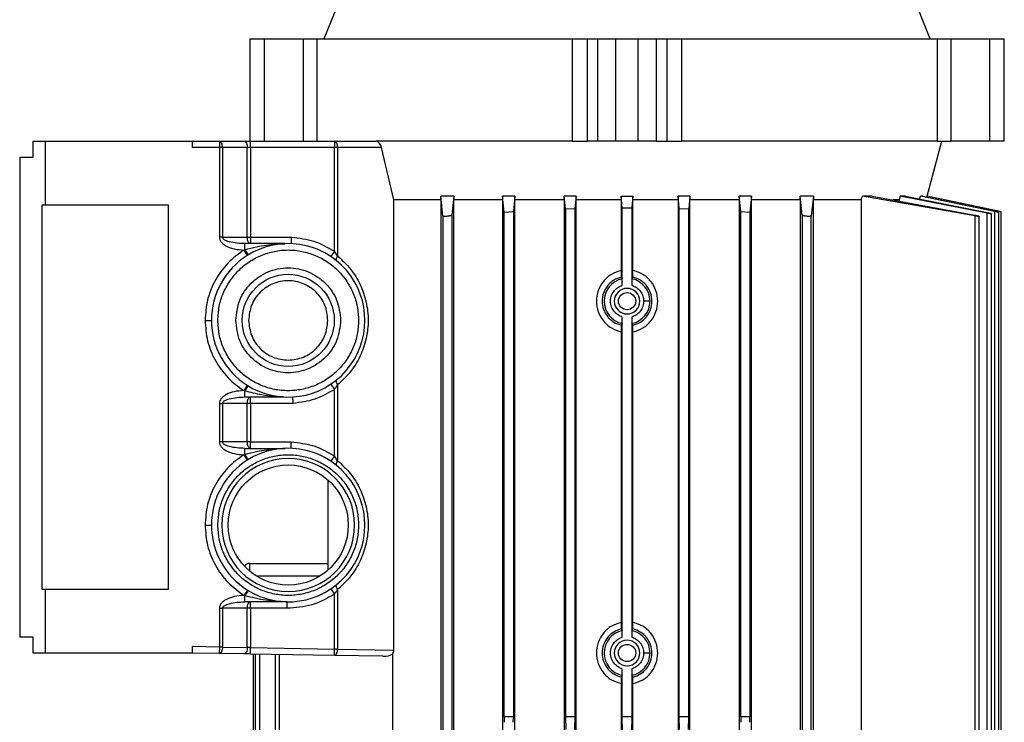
# Model space of a CAD drawing. Header units: millimetres. Extents: x 0 to 420, y 0 to 297.
# Tile 44 of 64: x 213.16 to 224.08, y 231.56 to 239.34. Entities that reach past the tile are written whole.
import ezdxf

# ---------------------------------------------------------------- set-up
doc = ezdxf.new("R2010")
doc.units = ezdxf.units.MM

msp = doc.modelspace()

# ---------------------------------------------------------------- linework, layer by layer
at = {"color": 7, "linetype": 'Continuous', "lineweight": 25}
for p, q in [((216.70879, 239.55615), (216.53692, 239.13076)), ((223.26152, 239.13076), (223.08965, 239.55615)), ((215.71621, 239.13076), (215.71621, 237.99638)), ((215.71621, 239.13076), (215.71807, 239.13076)), ((215.71807, 237.99638), (215.71807, 239.13076)), ((215.71807, 239.13076), (215.87562, 239.13076)), ((215.87562, 239.13076), (215.87562, 237.99638)), ((215.87562, 239.13076), (216.30634, 239.13076)), ((216.30634, 239.13076), (216.30634, 237.99638)), ((216.30634, 239.13076), (216.46074, 239.13076)), ((216.46074, 237.99638), (216.46074, 239.13076)), ((216.46074, 239.13076), (219.29164, 239.13076)), ((219.29164, 239.13076), (219.29164, 237.99638)), ((219.29164, 239.13076), (219.46008, 239.13076)), ((219.46008, 237.99638), (219.46008, 239.13076)), ((219.46008, 239.13076), (219.57549, 239.13076)), ((219.57549, 237.99638), (219.57549, 239.13076)), ((219.57549, 239.13076), (219.7746, 239.13076)), ((219.7746, 237.99638), (219.7746, 239.13076)), ((219.7746, 239.13076), (220.02384, 239.13076)), ((220.02384, 237.99638), (220.02384, 239.13076)), ((220.02384, 239.13076), (220.22295, 239.13076)), ((220.22295, 239.13076), (220.22295, 237.99638)), ((220.22295, 239.13076), (220.33836, 239.13076)), ((220.33836, 239.13076), (220.33836, 237.99638)), ((220.33836, 239.13076), (220.5068, 239.13076)), ((220.5068, 237.99638), (220.5068, 239.13076)), ((220.5068, 239.13076), (223.3377, 239.13076)), ((223.3377, 239.13076), (223.3377, 237.99638)), ((223.3377, 239.13076), (223.4921, 239.13076)), ((223.4921, 237.99638), (223.4921, 239.13076)), ((223.4921, 239.13076), (223.92282, 239.13076)), ((223.92282, 237.99638), (223.92282, 239.13076)), ((223.92282, 239.13076), (224.08037, 239.13076)), ((224.08037, 237.99638), (224.08037, 239.13076)), ((224.08037, 239.13076), (224.08223, 239.13076)), ((224.08223, 237.99638), (224.08223, 239.13076)), ((213.31329, 237.81913), (213.31329, 237.99638)), ((213.31329, 237.99638), (213.446, 237.99638)), ((213.446, 237.99638), (213.446, 237.2874)), ((213.446, 237.99638), (215.07812, 237.99638)), ((215.07812, 237.99638), (215.07812, 237.92548)), ((215.07812, 237.99638), (215.37817, 237.99638)), ((215.37817, 237.92548), (215.07812, 237.92548)), ((215.37817, 237.99638), (215.37817, 237.92548)), ((215.37817, 237.99638), (215.65227, 237.99638)), ((215.37817, 237.92548), (215.37817, 236.93218)), ((215.41362, 237.92548), (215.37817, 237.92548)), ((215.41362, 237.92548), (215.41362, 236.93218)), ((215.68771, 237.92548), (215.41362, 237.92548)), ((215.68771, 236.93218), (215.68771, 237.92548)), ((215.72316, 237.92548), (215.68771, 237.92548)), ((215.72316, 237.92548), (215.72316, 237.99638)), ((215.72316, 237.99638), (216.65434, 237.99638)), ((215.72316, 237.92548), (215.72316, 236.93218)), ((216.65434, 237.92548), (215.72316, 237.92548)), ((216.65434, 237.99638), (216.65434, 237.92548)), ((216.65434, 237.99638), (217.116, 237.99638)), ((216.65434, 236.77711), (216.65434, 237.92548)), ((216.68979, 237.92548), (216.65434, 237.92548)), ((216.68979, 237.92548), (216.68979, 236.72457)), ((217.17642, 237.92548), (216.68979, 237.92548)), ((219.29164, 237.99638), (217.116, 237.99638)), ((217.31191, 237.34812), (217.17642, 237.92548)), ((219.29164, 237.99638), (219.46008, 237.99638)), ((219.57549, 237.99638), (219.46008, 237.99638)), ((219.7746, 237.99638), (219.57549, 237.99638)), ((220.02384, 237.99638), (219.7746, 237.99638)), ((220.22295, 237.99638), (220.02384, 237.99638)), ((220.22295, 237.99638), (220.33836, 237.99638)), ((220.33836, 237.99638), (220.5068, 237.99638)), ((223.3377, 237.99638), (220.5068, 237.99638)), ((223.22807, 237.38843), (223.39097, 237.99638)), ((223.3377, 237.99638), (223.4921, 237.99638)), ((223.92282, 237.99638), (223.4921, 237.99638)), ((224.08037, 237.99638), (223.92282, 237.99638)), ((224.08223, 237.99638), (224.08037, 237.99638)), ((213.16387, 237.81913), (213.16387, 232.50175)), ((213.16387, 237.81913), (213.31329, 237.81913)), ((217.83263, 237.34812), (217.83291, 237.38843)), ((217.85735, 237.16883), (217.83291, 237.38843)), ((217.97889, 237.38843), (217.83291, 237.38843)), ((217.97889, 237.38843), (217.95659, 237.17851)), ((217.97889, 237.38843), (217.97915, 237.34812)), ((218.51903, 237.38843), (218.5188, 237.34812)), ((218.53682, 237.21091), (218.51903, 237.38843)), ((218.65502, 237.38843), (218.51903, 237.38843)), ((218.65502, 237.38843), (218.63838, 237.21773)), ((218.65524, 237.34812), (218.65502, 237.38843)), ((219.20229, 237.34812), (219.20251, 237.38843)), ((219.21586, 237.2471), (219.20251, 237.38843)), ((219.33344, 237.38843), (219.20251, 237.38843)), ((219.33344, 237.38843), (219.32059, 237.25063)), ((219.33366, 237.34812), (219.33344, 237.38843)), ((219.83447, 237.38843), (219.83425, 237.34812)), ((219.84638, 237.25955), (219.83447, 237.38843)), ((219.83447, 237.38843), (219.96397, 237.38843)), ((219.96397, 237.38843), (219.95206, 237.25955)), ((219.96419, 237.34812), (219.96397, 237.38843)), ((220.465, 237.38843), (220.46478, 237.34812)), ((220.47785, 237.25063), (220.465, 237.38843)), ((220.59593, 237.38843), (220.465, 237.38843)), ((220.59593, 237.38843), (220.58258, 237.2471)), ((220.59593, 237.38843), (220.59615, 237.34812)), ((221.14342, 237.38843), (221.1432, 237.34812)), ((221.16006, 237.21773), (221.14342, 237.38843)), ((221.2794, 237.38843), (221.14342, 237.38843)), ((221.2794, 237.38843), (221.26162, 237.21091)), ((221.27964, 237.34812), (221.2794, 237.38843)), ((221.81929, 237.34812), (221.81955, 237.38843)), ((221.84185, 237.17851), (221.81955, 237.38843)), ((221.96553, 237.38843), (221.81955, 237.38843)), ((221.96553, 237.38843), (221.94109, 237.16883)), ((221.96553, 237.38843), (221.9658, 237.34812)), ((222.49511, 237.34812), (222.50913, 237.38843)), ((222.61833, 237.38843), (222.50913, 237.38843)), ((223.75383, 237.16883), (222.50913, 237.38843)), ((222.61833, 237.38843), (223.75383, 237.17851)), ((222.92847, 237.38843), (222.91648, 237.34812)), ((222.98681, 237.38843), (222.92847, 237.38843)), ((223.89314, 237.19912), (222.92847, 237.38843)), ((222.98681, 237.38843), (223.89314, 237.2057)), ((223.14554, 237.35643), (223.15434, 237.38843)), ((223.17964, 237.38843), (223.15434, 237.38843)), ((223.97395, 237.21789), (223.15434, 237.38843)), ((223.17964, 237.38843), (223.97395, 237.22112)), ((223.22744, 237.38843), (223.22488, 237.3789)), ((223.22807, 237.38843), (223.22744, 237.38843)), ((223.99813, 237.22469), (223.22744, 237.38843)), ((224.04678, 237.21441), (223.22807, 237.38843)), ((213.40879, 237.2874), (213.40879, 233.03349)), ((213.446, 237.2874), (213.40879, 237.2874)), ((214.8158, 237.2874), (213.446, 237.2874)), ((214.8158, 233.03349), (214.8158, 237.2874)), ((217.83263, 237.34812), (217.31191, 237.34812)), ((217.31191, 232.35704), (217.31191, 237.34812)), ((217.83263, 237.34812), (217.83263, 230.48114)), ((217.97915, 230.48114), (217.97915, 237.34812)), ((218.5188, 237.34812), (217.97915, 237.34812)), ((218.5188, 237.34812), (218.5188, 230.48114)), ((218.65524, 230.48114), (218.65524, 237.34812)), ((219.20229, 237.34812), (218.65524, 237.34812)), ((219.20229, 237.34812), (219.20229, 230.48114)), ((219.33366, 230.48114), (219.33366, 237.34812)), ((219.83425, 237.34812), (219.33366, 237.34812)), ((219.83425, 237.34812), (219.83425, 236.56357)), ((219.84638, 237.25955), (219.89922, 237.25962)), ((219.84638, 236.39951), (219.84638, 237.25955)), ((219.89922, 237.25962), (219.95206, 237.25955)), ((219.95206, 237.25955), (219.95206, 236.39951)), ((219.96419, 236.56357), (219.96419, 237.34812)), ((220.46478, 237.34812), (219.96419, 237.34812)), ((220.46478, 237.34812), (220.46478, 230.48114)), ((220.59615, 230.48114), (220.59615, 237.34812)), ((221.1432, 237.34812), (220.59615, 237.34812)), ((221.1432, 237.34812), (221.1432, 230.48114)), ((221.27964, 230.48114), (221.27964, 237.34812)), ((221.81929, 237.34812), (221.27964, 237.34812)), ((221.81929, 237.34812), (221.81929, 230.48114)), ((221.9658, 230.48114), (221.9658, 237.34812)), ((222.49511, 237.34812), (221.9658, 237.34812)), ((222.49511, 237.34812), (222.49511, 230.82858)), ((222.91648, 237.34812), (222.84523, 237.34812)), ((222.91648, 237.34812), (222.91648, 237.33331)), ((217.85735, 237.16883), (217.85735, 230.48114)), ((217.95659, 237.17851), (217.95659, 230.48114)), ((218.53682, 237.21091), (218.63838, 237.21773)), ((218.53682, 231.61552), (218.53682, 237.21091)), ((218.63838, 237.21773), (218.63838, 231.61552)), ((219.21586, 237.2471), (219.32059, 237.25063)), ((219.21586, 237.2471), (219.21586, 231.61552)), ((219.32059, 237.25063), (219.32059, 231.61552)), ((220.47785, 231.61552), (220.47785, 237.25063)), ((220.47785, 237.25063), (220.58258, 237.2471)), ((220.58258, 231.61552), (220.58258, 237.2471)), ((221.16006, 231.61552), (221.16006, 237.21773)), ((221.16006, 237.21773), (221.26162, 237.21091)), ((221.26162, 237.21091), (221.26162, 231.61552)), ((221.84185, 237.17851), (221.84185, 230.48114)), ((221.94109, 230.48114), (221.94109, 237.16883)), ((223.75383, 237.16883), (223.75383, 230.48114)), ((223.80248, 230.48114), (223.80248, 237.16465)), ((223.89314, 230.48114), (223.89314, 237.19912)), ((223.94179, 230.48114), (223.94179, 237.19277)), ((223.97395, 237.21789), (223.97395, 230.48114)), ((223.99813, 237.2158), (223.99813, 237.22469)), ((224.0226, 230.48114), (224.0226, 237.20949)), ((224.04678, 230.48114), (224.04678, 237.21455)), ((215.41362, 236.93218), (215.37817, 236.93218)), ((215.41362, 236.93218), (215.68771, 236.93218)), ((215.68771, 236.93218), (215.72316, 236.93218)), ((215.72316, 236.93218), (215.72316, 236.86128)), ((215.72316, 236.93218), (216.17805, 236.93218)), ((215.66176, 236.79427), (215.66176, 236.86128)), ((216.10515, 236.86128), (215.66176, 236.86128)), ((215.64947, 236.79052), (215.66176, 236.79427)), ((215.64947, 236.79052), (215.68733, 236.73057)), ((216.65434, 236.77711), (216.6149, 236.7182)), ((216.68979, 236.72457), (216.65434, 236.77711)), ((219.83558, 236.49171), (219.84505, 236.47228)), ((219.95339, 236.47228), (219.96286, 236.49171)), ((215.21992, 236.01122), (215.29082, 236.01122)), ((219.84505, 235.97556), (219.83558, 235.95612)), ((219.84638, 232.50009), (219.84638, 236.04833)), ((219.95206, 236.04833), (219.95206, 232.50009)), ((219.96286, 235.95612), (219.95339, 235.97556)), ((219.83425, 235.88427), (219.83425, 232.66415)), ((219.96419, 232.66415), (219.96419, 235.88427)), ((215.68611, 235.29264), (215.64816, 235.23276)), ((216.6149, 235.30425), (216.65434, 235.24533)), ((216.68979, 235.29788), (216.68979, 234.45582)), ((215.66176, 235.22861), (215.64816, 235.23276)), ((215.66176, 235.16202), (215.66176, 235.22861)), ((216.65434, 234.50836), (216.65434, 235.24533)), ((215.37817, 235.09113), (215.37817, 234.66351)), ((215.37817, 235.09113), (215.41362, 235.09113)), ((215.68771, 235.09113), (215.41362, 235.09113)), ((215.41362, 235.09113), (215.41362, 234.66351)), ((215.66176, 235.16202), (216.08762, 235.16202)), ((215.68771, 234.66351), (215.68771, 235.09113)), ((215.72316, 235.09113), (215.68771, 235.09113)), ((215.72316, 235.09113), (215.72316, 235.16202)), ((216.19559, 235.09113), (215.72316, 235.09113)), ((215.72316, 235.09113), (215.72316, 234.66351)), ((215.41362, 234.66351), (215.37817, 234.66351)), ((215.68771, 234.66351), (215.41362, 234.66351)), ((215.72316, 234.66351), (215.68771, 234.66351)), ((215.72316, 234.59262), (215.72316, 234.66351)), ((215.72316, 234.66351), (216.17589, 234.66351)), ((215.66176, 234.52556), (215.66176, 234.59262)), ((215.66176, 234.59262), (216.10731, 234.59262)), ((215.6496, 234.52185), (215.66176, 234.52556)), ((215.6496, 234.52185), (215.68744, 234.4619)), ((216.65434, 234.50836), (216.6149, 234.44945)), ((216.68979, 234.45582), (216.65434, 234.50836)), ((216.58117, 234.24256), (216.58117, 233.24239)), ((215.21992, 233.74247), (215.29082, 233.74247)), ((215.71621, 233.31708), (216.58117, 233.31708)), ((216.49032, 233.17528), (215.79288, 233.17528)), ((213.40879, 233.03349), (213.446, 233.03349)), ((213.446, 233.03349), (213.446, 232.3245)), ((213.446, 233.03349), (214.8158, 233.03349)), ((215.68822, 233.02256), (215.65044, 232.96256)), ((216.6149, 233.0355), (216.65434, 232.97658)), ((216.68979, 233.02913), (216.68979, 232.3679)), ((215.66176, 232.95911), (215.65044, 232.96256)), ((215.66176, 232.89178), (215.66176, 232.95911)), ((216.12883, 232.89178), (215.66176, 232.89178)), ((215.72316, 232.82088), (215.72316, 232.89178)), ((216.65434, 232.3679), (216.65434, 232.97658)), ((215.37817, 232.82088), (215.37817, 232.39018)), ((215.37817, 232.82088), (215.41362, 232.82088)), ((215.68771, 232.82088), (215.41362, 232.82088)), ((215.41362, 232.82088), (215.41362, 232.39018)), ((215.68771, 232.38539), (215.68771, 232.82088)), ((215.72316, 232.82088), (215.68771, 232.82088)), ((216.12883, 232.82088), (215.72316, 232.82088)), ((215.72316, 232.82088), (215.72316, 232.38415)), ((219.83558, 232.5923), (219.84505, 232.57286)), ((219.95339, 232.57286), (219.96286, 232.5923)), ((213.31329, 232.50175), (213.16387, 232.50175)), ((213.31329, 232.3245), (213.31329, 232.50175)), ((215.37817, 232.39018), (215.07812, 232.39541)), ((215.07812, 232.39541), (215.07812, 232.3245)), ((215.41362, 232.39018), (215.37817, 232.39018)), ((215.41362, 232.39018), (215.68771, 232.38539)), ((215.72316, 232.38415), (216.65434, 232.3679)), ((216.68979, 232.3679), (216.65434, 232.3679)), ((216.68979, 232.3679), (217.31191, 232.35704)), ((213.446, 232.3245), (213.31329, 232.3245)), ((215.07812, 232.3245), (213.446, 232.3245)), ((215.37693, 232.31929), (215.07812, 232.3245)), ((215.65103, 232.3145), (215.37693, 232.31929)), ((216.65311, 232.29701), (215.72193, 232.31327)), ((215.75166, 232.31275), (215.75166, 230.48114)), ((215.77584, 232.31232), (215.77584, 230.48114)), ((215.82449, 232.31148), (215.82449, 230.48114)), ((215.99596, 232.30848), (215.99596, 230.48114)), ((216.04461, 230.48114), (216.04461, 232.30763)), ((217.19128, 232.28762), (216.65311, 232.29701)), ((217.30332, 230.82858), (217.30332, 232.31533)), ((219.84638, 231.61552), (219.84638, 232.14891)), ((219.95206, 232.14891), (219.95206, 231.61552)), ((219.84505, 232.07614), (219.83558, 232.05671)), ((219.96286, 232.05671), (219.95339, 232.07614)), ((219.83425, 231.98485), (219.83425, 230.48114)), ((219.96419, 230.48114), (219.96419, 231.98485)), ((218.53682, 231.61552), (218.53798, 231.55647)), ((218.63838, 231.61552), (218.53682, 231.61552)), ((218.63722, 231.55647), (218.63838, 231.61552)), ((219.21586, 231.61552), (219.2186, 231.47566)), ((219.32059, 231.61552), (219.21586, 231.61552)), ((219.32059, 231.61552), (219.31784, 231.47566)), ((219.8496, 231.45148), (219.84638, 231.61552)), ((219.95206, 231.61552), (219.84638, 231.61552)), ((219.95206, 231.61552), (219.94884, 231.45148)), ((220.58258, 231.61552), (220.47785, 231.61552)), ((220.4806, 231.47566), (220.47785, 231.61552)), ((220.57984, 231.47566), (220.58258, 231.61552)), ((221.16006, 231.61552), (221.16122, 231.55647)), ((221.26162, 231.61552), (221.16006, 231.61552)), ((221.26046, 231.55647), (221.26162, 231.61552))]:
    msp.add_line(p, q, dxfattribs=at)
at = {"color": 7, "linetype": 'Continuous', "lineweight": 25, "flags": 128}
for points in [[(215.41362, 237.92548), (215.41294, 237.93931), (215.41092, 237.95261), (215.40765, 237.96487), (215.40324, 237.97561), (215.39786, 237.98443), (215.39174, 237.99098), (215.38509, 237.99502), (215.37817, 237.99638)], [(215.65227, 237.99638), (215.65918, 237.99502), (215.66583, 237.99098), (215.67196, 237.98443), (215.67733, 237.97561), (215.68174, 237.96487), (215.68502, 237.95261), (215.68703, 237.93931), (215.68771, 237.92548)], [(216.68979, 237.92548), (216.68911, 237.93931), (216.68709, 237.95261), (216.68382, 237.96487), (216.67941, 237.97561), (216.67404, 237.98443), (216.66791, 237.99098), (216.66126, 237.99502), (216.65434, 237.99638)], [(216.68035, 236.66969), (216.67741, 236.67321), (216.67564, 236.67797), (216.67507, 236.68387), (216.67573, 236.69075), (216.67759, 236.69846), (216.6806, 236.7068), (216.6847, 236.71557), (216.68979, 236.72457)], [(216.68979, 235.29788), (216.6847, 235.30687), (216.6806, 235.31565), (216.67759, 235.32399), (216.67573, 235.33169), (216.67507, 235.33858), (216.67564, 235.34448), (216.67741, 235.34924), (216.68035, 235.35275)], [(216.68035, 234.40094), (216.67741, 234.40446), (216.67564, 234.40922), (216.67507, 234.41512), (216.67573, 234.422), (216.67759, 234.42971), (216.6806, 234.43805), (216.6847, 234.44682), (216.68979, 234.45582)], [(216.68979, 233.02913), (216.6847, 233.03812), (216.6806, 233.0469), (216.67759, 233.05524), (216.67573, 233.06294), (216.67507, 233.06983), (216.67564, 233.07572), (216.67741, 233.08049), (216.68035, 233.084)], [(215.68771, 232.38539), (215.68684, 232.37148), (215.68463, 232.35812), (215.68116, 232.34581), (215.67656, 232.33505), (215.67102, 232.32623), (215.66476, 232.31972), (215.658, 232.31576), (215.65103, 232.3145)]]:
    msp.add_lwpolyline(points, dxfattribs=at)
at = {"color": 7, "linetype": 'Continuous', "lineweight": 25}
for centre, radius in [((216.1416, 236.01122), 0.51047), ((219.89922, 236.22392), 0.09571), ((216.1416, 233.74247), 0.66581), ((219.89922, 232.3245), 0.09571)]:
    msp.add_circle(centre, radius, dxfattribs=at)
for centre, radius, start, end in [((216.1416, 236.01122), 0.85078, 237.630623, 122.272711), ((216.1416, 236.01122), 0.85078, 122.272711, 180), ((216.16884, 237.08429), 0.58415, 209.767972, 216.403566), ((219.89922, 236.22392), 0.2542, 102.304596, 257.695404), ((219.89922, 236.22392), 0.2542, 0, 77.695404), ((219.89922, 236.22392), 0.1418, 0, 180), ((219.89922, 236.22392), 0.1418, 180, 0), ((219.89922, 236.22392), 0.2542, 282.304596, 0), ((216.1416, 236.01122), 0.85078, 180, 237.630623), ((216.1416, 233.74247), 0.85078, 237.798635, 122.263374), ((216.1416, 233.74247), 0.85078, 122.263374, 180), ((216.1416, 233.74247), 0.73671, 0, 180), ((216.1416, 233.74247), 0.85078, 180, 237.798635), ((216.1416, 233.74247), 0.73671, 180, 0), ((215.71621, 233.24618), 0.0709, 90, 146.228428), ((216.21591, 232.64051), 0.63921, 144.016287, 150.103586), ((219.89922, 232.3245), 0.2542, 102.304596, 257.695404), ((219.89922, 232.3245), 0.2542, 0, 77.695404), ((219.89922, 232.3245), 0.1418, 0, 180), ((219.89922, 232.3245), 0.1418, 180, 0), ((219.89922, 232.3245), 0.2542, 282.304596, 0)]:
    msp.add_arc(centre, radius, start, end, dxfattribs=at)
msp.add_ellipse((217.19247, 232.35851), major_axis=(0.13713, -0.00242), ratio=0.51694792, start_param=4.71279406, end_param=5.66285699, dxfattribs=at)
for points in [[(215.65227, 237.99638), (215.66346, 237.99638), (215.68584, 237.99638), (215.71072, 237.99638), (215.72316, 237.99638)], [(215.72316, 236.86128), (215.71852, 236.86235), (215.70923, 236.86448), (215.69751, 236.88088), (215.68931, 236.90431), (215.68825, 236.92289), (215.68771, 236.93218)], [(215.36172, 236.01122), (215.36462, 236.06227), (215.37043, 236.16435), (215.4168, 236.3116), (215.48888, 236.4473), (215.58661, 236.56624), (215.70552, 236.66385), (215.84123, 236.73639), (215.98847, 236.78105), (216.1416, 236.79613), (216.29473, 236.78105), (216.44197, 236.73639), (216.57768, 236.66385), (216.69659, 236.56624), (216.79433, 236.4473), (216.8664, 236.3116), (216.91278, 236.16435), (216.91858, 236.06227), (216.92148, 236.01122)], [(215.56023, 236.01122), (215.56897, 236.08731), (215.58645, 236.23949), (215.72089, 236.43301), (215.91306, 236.56232), (216.1416, 236.60773), (216.37014, 236.56232), (216.56231, 236.43301), (216.69675, 236.23949), (216.71423, 236.08731), (216.72297, 236.01122)], [(216.58117, 236.01122), (216.57456, 236.06876), (216.56135, 236.18382), (216.4597, 236.33014), (216.3144, 236.42791), (216.1416, 236.46224), (215.9688, 236.42791), (215.8235, 236.33014), (215.72185, 236.18382), (215.70864, 236.06876), (215.70203, 236.01122)], [(216.92148, 236.01122), (216.91858, 235.96018), (216.91278, 235.85809), (216.8664, 235.71085), (216.79433, 235.57515), (216.69659, 235.45621), (216.57768, 235.35859), (216.44197, 235.28606), (216.29473, 235.24139), (216.1416, 235.22631), (215.98847, 235.24139), (215.84123, 235.28606), (215.70552, 235.35859), (215.58661, 235.45621), (215.48888, 235.57515), (215.4168, 235.71085), (215.37043, 235.85809), (215.36462, 235.96018), (215.36172, 236.01122)], [(216.72297, 236.01122), (216.71423, 235.93513), (216.69675, 235.78295), (216.56231, 235.58943), (216.37014, 235.46013), (216.1416, 235.41472), (215.91306, 235.46013), (215.72089, 235.58943), (215.58645, 235.78295), (215.56897, 235.93513), (215.56023, 236.01122)], [(215.70203, 236.01122), (215.70864, 235.95369), (215.72185, 235.83863), (215.8235, 235.69231), (215.9688, 235.59454), (216.1416, 235.56021), (216.3144, 235.59454), (216.4597, 235.69231), (216.56135, 235.83863), (216.57456, 235.95369), (216.58117, 236.01122)], [(215.68771, 235.09113), (215.68825, 235.10042), (215.68931, 235.119), (215.69751, 235.14243), (215.70923, 235.15883), (215.71852, 235.16096), (215.72316, 235.16202)], [(215.72316, 234.59262), (215.71852, 234.59368), (215.70923, 234.59581), (215.69751, 234.61221), (215.68931, 234.63564), (215.68825, 234.65422), (215.68771, 234.66351)], [(215.36172, 233.74247), (215.36462, 233.79352), (215.37043, 233.8956), (215.4168, 234.04284), (215.48888, 234.17855), (215.58661, 234.29749), (215.70552, 234.3951), (215.84123, 234.46763), (215.98847, 234.5123), (216.1416, 234.52738), (216.29473, 234.5123), (216.44197, 234.46763), (216.57768, 234.3951), (216.69659, 234.29749), (216.79433, 234.17855), (216.8664, 234.04284), (216.91278, 233.8956), (216.91858, 233.79352), (216.92148, 233.74247)], [(216.92148, 233.74247), (216.91858, 233.69143), (216.91278, 233.58934), (216.8664, 233.4421), (216.79433, 233.3064), (216.69659, 233.18746), (216.57768, 233.08984), (216.44197, 233.01731), (216.29473, 232.97264), (216.1416, 232.95756), (215.98847, 232.97264), (215.84123, 233.01731), (215.70552, 233.08984), (215.58661, 233.18746), (215.48888, 233.3064), (215.4168, 233.4421), (215.37043, 233.58934), (215.36462, 233.69143), (215.36172, 233.74247)], [(215.68771, 232.82088), (215.68825, 232.83017), (215.68931, 232.84875), (215.69751, 232.87219), (215.70923, 232.88858), (215.71852, 232.89071), (215.72316, 232.89178)], [(216.65434, 232.97658), (216.57268, 232.93065), (216.40935, 232.83878), (216.22233, 232.82685), (216.12883, 232.82088)], [(216.12883, 232.82088), (216.12883, 232.83017), (216.12883, 232.84875), (216.12883, 232.87219), (216.12883, 232.88858), (216.12883, 232.89071), (216.12883, 232.89178)], [(215.37817, 232.39018), (215.37801, 232.38089), (215.37768, 232.36231), (215.37727, 232.33888), (215.37699, 232.32248), (215.37695, 232.32035), (215.37693, 232.31929)], [(215.41362, 232.39018), (215.41296, 232.38083), (215.41164, 232.36215), (215.40304, 232.33864), (215.391, 232.32228), (215.38162, 232.32028), (215.37693, 232.31929)], [(216.65311, 232.29701), (216.65312, 232.29808), (216.65316, 232.30021), (216.65345, 232.3166), (216.65386, 232.34003), (216.65418, 232.35861), (216.65434, 232.3679)], [(216.65311, 232.29701), (216.65779, 232.29801), (216.66717, 232.3), (216.67922, 232.31636), (216.68781, 232.33988), (216.68913, 232.35856), (216.68979, 232.3679)]]:
    msp.add_open_spline(points, degree=3, dxfattribs=at)
for points, knots in [([(217.17642, 237.92548), (217.17393, 237.93379), (217.16897, 237.95039), (217.15564, 237.97218), (217.1399, 237.98829), (217.12598, 237.99559), (217.11838, 237.99619), (217.116, 237.99638)], [0, 0, 0, 0, 0.22499008, 0.44986677, 0.67672913, 0.89884534, 1, 1, 1, 1]), ([(217.95659, 237.17851), (217.95591, 237.17737), (217.95454, 237.17508), (217.94536, 237.17138), (217.93209, 237.16801), (217.91578, 237.16533), (217.89863, 237.16366), (217.88266, 237.16316), (217.86954, 237.16383), (217.86057, 237.16557), (217.85763, 237.16748), (217.85739, 237.16865), (217.85735, 237.16883)], [0, 0, 0, 0, 0.11200154, 0.22398025, 0.33631398, 0.44756919, 0.55664412, 0.66345719, 0.76891449, 0.87443922, 0.98138224, 1, 1, 1, 1]), ([(221.94109, 237.16883), (221.94043, 237.16785), (221.93913, 237.16589), (221.93026, 237.16399), (221.91746, 237.16317), (221.90183, 237.16355), (221.8852, 237.16502), (221.86922, 237.16746), (221.85553, 237.17063), (221.84575, 237.17421), (221.84222, 237.1769), (221.8419, 237.17826), (221.84185, 237.17851)], [0, 0, 0, 0, 0.10895603, 0.21798193, 0.32531293, 0.43098636, 0.5363406, 0.64279868, 0.75133026, 0.86208257, 0.97425746, 1, 1, 1, 1]), ([(223.75383, 237.17851), (223.75951, 237.17737), (223.77088, 237.17508), (223.78576, 237.17138), (223.79682, 237.16801), (223.80269, 237.16533), (223.80274, 237.16366), (223.79718, 237.16316), (223.78681, 237.16383), (223.77283, 237.16557), (223.76114, 237.16748), (223.75477, 237.16865), (223.75383, 237.16883)], [0, 0, 0, 0, 0.11200154, 0.22398026, 0.33631398, 0.44756919, 0.55664413, 0.66345719, 0.76891449, 0.87443922, 0.98138224, 1, 1, 1, 1]), ([(223.89314, 237.2057), (223.89882, 237.2045), (223.9102, 237.20211), (223.9251, 237.1985), (223.93614, 237.19541), (223.94199, 237.19317), (223.94206, 237.19204), (223.93658, 237.19209), (223.92632, 237.19328), (223.91238, 237.19547), (223.90061, 237.19763), (223.89414, 237.19892), (223.89314, 237.19912)], [0, 0, 0, 0, 0.11225585, 0.22451185, 0.33653179, 0.4468534, 0.55481909, 0.66084631, 0.76615455, 0.87220237, 0.98012727, 1, 1, 1, 1]), ([(223.97395, 237.22112), (223.97963, 237.2199), (223.991, 237.21747), (224.00581, 237.21408), (224.01718, 237.21128), (224.02029, 237.21028), (224.02184, 237.20978)], [0, 0, 0, 0, 0.25206892, 0.50419061, 0.75449845, 1, 1, 1, 1]), ([(224.02191, 237.20949), (224.02205, 237.20938), (224.0225, 237.20902), (224.01737, 237.20967), (224.00746, 237.2113), (223.99348, 237.21392), (223.98161, 237.2163), (223.97502, 237.21767), (223.97395, 237.21789)], [0, 0, 0, 0, 0.101962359, 0.313384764, 0.524762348, 0.738838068, 0.957271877, 1, 1, 1, 1]), ([(224.0461, 237.21455), (224.04625, 237.21452), (224.04673, 237.21442), (224.04173, 237.21547), (224.03193, 237.21753), (224.01797, 237.22048), (224.00597, 237.22302), (223.99927, 237.22445), (223.99813, 237.22469)], [0, 0, 0, 0, 0.09688452, 0.30744824, 0.51924716, 0.73464818, 0.95459826, 1, 1, 1, 1]), ([(215.37817, 236.93218), (215.37925, 236.92301), (215.38152, 236.90376), (215.39862, 236.87724), (215.424, 236.85328), (215.47182, 236.82395), (215.54813, 236.79799), (215.61433, 236.79311), (215.64947, 236.79052)], [0, 0, 0, 0, 0.08294507, 0.17405349, 0.27863735, 0.39868367, 0.68079604, 1, 1, 1, 1]), ([(215.66176, 236.86128), (215.60271, 236.86388), (215.52419, 236.86733), (215.44247, 236.89589), (215.42015, 236.91472), (215.41439, 236.92491), (215.41387, 236.92984), (215.41362, 236.93218)], [0, 0, 0, 0, 0.65801247, 0.87499513, 0.94662331, 0.97472627, 1, 1, 1, 1]), ([(216.17662, 236.86128), (216.17664, 236.86225), (216.17667, 236.86372), (216.17685, 236.87259), (216.17707, 236.88339), (216.17737, 236.89788), (216.17772, 236.91534), (216.17793, 236.92629), (216.17805, 236.93218)], [0, 0, 0, 0, 0.24164385, 0.36873393, 0.49963733, 0.70472128, 0.84118897, 1, 1, 1, 1]), ([(216.17805, 236.93218), (216.26281, 236.92282), (216.43231, 236.90411), (216.58034, 236.81944), (216.65434, 236.77711)], [0, 0, 0, 0, 0.50005716, 1, 1, 1, 1]), ([(215.66176, 236.79427), (215.7046, 236.80599), (215.78432, 236.82779), (215.89571, 236.84588), (215.97651, 236.85462), (216.02861, 236.85826), (216.0572, 236.85976), (216.07992, 236.86065), (216.09486, 236.86106), (216.10254, 236.86123), (216.10396, 236.86126), (216.10477, 236.86128), (216.10511, 236.86128), (216.10514, 236.86128), (216.10515, 236.86128)], [0, 0, 0, 0, 0.29157748, 0.5426513, 0.74817456, 0.83336072, 0.89208874, 0.93980225, 0.98695051, 0.99167088, 0.99530976, 0.99798255, 0.99904343, 1, 1, 1, 1]), ([(216.10658, 236.86128), (216.10653, 236.86128), (216.10645, 236.86128), (216.10588, 236.86128), (216.10539, 236.86128), (216.10515, 236.86128)], [0, 0, 0, 0, 0.4996338, 0.74923499, 1, 1, 1, 1]), ([(215.64947, 236.79052), (215.58797, 236.74523), (215.46297, 236.65317), (215.32665, 236.46043), (215.23647, 236.24225), (215.22538, 236.0874), (215.21992, 236.01122)], [0, 0, 0, 0, 0.24599238, 0.5, 0.75400762, 1, 1, 1, 1]), ([(216.68979, 236.72457), (216.73939, 236.67855), (216.83704, 236.58795), (216.94446, 236.41127), (217.01251, 236.21685), (217.03543, 236.01122), (217.01251, 235.8056), (216.94446, 235.61118), (216.83704, 235.43449), (216.73939, 235.34389), (216.68979, 235.29788)], [0, 0, 0, 0, 0.13015112, 0.25626676, 0.37906942, 0.5, 0.62093058, 0.74373324, 0.86984888, 1, 1, 1, 1]), ([(219.83425, 236.56357), (219.79636, 236.55188), (219.7206, 236.5285), (219.63116, 236.44676), (219.57301, 236.34244), (219.553, 236.22401), (219.57295, 236.10554), (219.63109, 236.00115), (219.72057, 235.91935), (219.79636, 235.89596), (219.83425, 235.88427)], [0, 0, 0, 0, 0.12500394, 0.24994948, 0.37491662, 0.49990138, 0.6249078, 0.74994532, 0.87499268, 1, 1, 1, 1]), ([(219.83425, 236.56357), (219.83427, 236.55534), (219.8343, 236.53887), (219.83455, 236.51699), (219.83491, 236.50073), (219.83528, 236.49308), (219.83551, 236.49205), (219.83558, 236.49171)], [0, 0, 0, 0, 0.226716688, 0.453512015, 0.677892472, 0.896892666, 1, 1, 1, 1]), ([(219.96286, 236.49171), (219.96301, 236.49279), (219.96332, 236.49495), (219.96371, 236.50776), (219.96401, 236.5261), (219.96417, 236.54583), (219.96418, 236.5587), (219.96419, 236.56357)], [0, 0, 0, 0, 0.21419253, 0.42832795, 0.64436351, 0.86556882, 1, 1, 1, 1]), ([(219.96419, 235.88427), (220.00208, 235.89596), (220.07784, 235.91934), (220.16728, 236.00108), (220.22543, 236.10539), (220.24544, 236.22383), (220.22549, 236.3423), (220.16735, 236.44669), (220.07787, 236.52849), (220.00208, 236.55187), (219.96419, 236.56357)], [0, 0, 0, 0, 0.12500393, 0.24994948, 0.37491662, 0.49990137, 0.6249078, 0.74994532, 0.87499268, 1, 1, 1, 1]), ([(219.83558, 236.49171), (219.80636, 236.4818), (219.75173, 236.46327), (219.70583, 236.42223), (219.68633, 236.39909), (219.68382, 236.39598), (219.68313, 236.39511), (219.66391, 236.37094), (219.63367, 236.31622), (219.61803, 236.22398), (219.63363, 236.1317), (219.66389, 236.07692), (219.68299, 236.0529), (219.68319, 236.05265), (219.68386, 236.05181), (219.68633, 236.04875), (219.69603, 236.03721), (219.71685, 236.01617), (219.7624, 235.98076), (219.80631, 235.96598), (219.83558, 235.95612)], [0, 0, 0, 0, 0.12484191, 0.23342931, 0.24542787, 0.24862647, 0.2497999, 0.2499576, 0.37487117, 0.49973193, 0.62474913, 0.74975614, 0.74991376, 0.75018818, 0.75108741, 0.75428739, 0.76629245, 0.81268781, 0.8751497, 1, 1, 1, 1]), ([(219.84638, 236.04833), (219.83144, 236.0541), (219.79906, 236.06662), (219.75645, 236.10401), (219.72392, 236.15788), (219.71168, 236.22392), (219.72392, 236.28996), (219.75645, 236.34383), (219.79906, 236.38122), (219.83144, 236.39374), (219.84638, 236.39951)], [0, 0, 0, 0, 0.10234873, 0.22188839, 0.35644741, 0.50000037, 0.64355327, 0.7781121, 0.89765152, 1, 1, 1, 1]), ([(219.84638, 236.39951), (219.84636, 236.40868), (219.84632, 236.42703), (219.84602, 236.45073), (219.84558, 236.46797), (219.84523, 236.47084), (219.84505, 236.47228)], [0, 0, 0, 0, 0.250041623, 0.499980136, 0.749909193, 1, 1, 1, 1]), ([(219.95339, 236.47228), (219.95321, 236.47084), (219.95285, 236.46797), (219.95241, 236.45071), (219.95212, 236.42701), (219.95208, 236.40868), (219.95206, 236.39951)], [0, 0, 0, 0, 0.25022851, 0.50021002, 0.75009106, 1, 1, 1, 1]), ([(219.95206, 236.39951), (219.96999, 236.39228), (220.00666, 236.37748), (220.04918, 236.33449), (220.07743, 236.28155), (220.0809, 236.24275), (220.08259, 236.22392)], [0, 0, 0, 0, 0.24618437, 0.50365535, 0.75915453, 1, 1, 1, 1]), ([(220.17521, 236.22392), (220.17221, 236.25477), (220.16624, 236.31633), (220.13439, 236.37116), (220.11516, 236.3953), (220.11445, 236.39619), (220.11197, 236.39926), (220.10231, 236.41072), (220.08153, 236.43172), (220.03603, 236.46709), (219.9921, 236.48187), (219.96286, 236.49171)], [0, 0, 0, 0, 0.25058486, 0.50008073, 0.5010183, 0.50287549, 0.50934862, 0.53332782, 0.62534959, 0.75057873, 1, 1, 1, 1]), ([(220.08259, 236.22392), (220.0809, 236.20509), (220.07743, 236.16629), (220.04918, 236.11335), (220.00666, 236.07036), (219.96999, 236.05556), (219.95206, 236.04833)], [0, 0, 0, 0, 0.24084558, 0.4963448, 0.75381574, 1, 1, 1, 1]), ([(219.96286, 235.95612), (219.99208, 235.96604), (220.04664, 235.98455), (220.0925, 236.02551), (220.11214, 236.04879), (220.11474, 236.05201), (220.13451, 236.07686), (220.16629, 236.13169), (220.17223, 236.19318), (220.17521, 236.22392)], [0, 0, 0, 0, 0.24981617, 0.46631256, 0.49042865, 0.49909848, 0.50019435, 0.75015143, 1, 1, 1, 1]), ([(220.15342, 236.22392), (220.15181, 236.22392), (220.14847, 236.22392), (220.1293, 236.22392), (220.10597, 236.22392), (220.09019, 236.22392), (220.08259, 236.22392)], [0, 0, 0, 0, 0.27080755, 0.56228828, 0.78919063, 1, 1, 1, 1]), ([(215.21992, 236.01122), (215.22536, 235.93517), (215.23641, 235.78058), (215.3263, 235.56272), (215.46218, 235.37017), (215.58683, 235.27807), (215.64816, 235.23276)], [0, 0, 0, 0, 0.24600593, 0.5, 0.75399407, 1, 1, 1, 1]), ([(219.83558, 235.95612), (219.83543, 235.95504), (219.83512, 235.95288), (219.83472, 235.94007), (219.83443, 235.92174), (219.83427, 235.902), (219.83426, 235.88913), (219.83425, 235.88427)], [0, 0, 0, 0, 0.21419674, 0.42833624, 0.64437933, 0.86559411, 1, 1, 1, 1]), ([(219.84505, 235.97556), (219.84523, 235.977), (219.84559, 235.97987), (219.84602, 235.99712), (219.84632, 236.02082), (219.84636, 236.03916), (219.84638, 236.04833)], [0, 0, 0, 0, 0.25022851, 0.50021002, 0.75009106, 1, 1, 1, 1]), ([(219.95206, 236.04833), (219.95208, 236.03915), (219.95212, 236.02081), (219.95241, 235.99711), (219.95285, 235.97987), (219.95321, 235.97699), (219.95339, 235.97556)], [0, 0, 0, 0, 0.25004162, 0.49998014, 0.74990919, 1, 1, 1, 1]), ([(219.96419, 235.88427), (219.96417, 235.8925), (219.96414, 235.90897), (219.96389, 235.93085), (219.96353, 235.94711), (219.96316, 235.95475), (219.96293, 235.95579), (219.96286, 235.95612)], [0, 0, 0, 0, 0.22672221, 0.4535231, 0.6779068, 0.8969034, 1, 1, 1, 1]), ([(216.65434, 235.24533), (216.66065, 235.25401), (216.66733, 235.2632), (216.67615, 235.27639), (216.68195, 235.28521), (216.68707, 235.29347), (216.68979, 235.29788)], [0, 0, 0, 0, 0.499819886, 0.529257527, 0.74921882, 1, 1, 1, 1]), ([(215.64816, 235.23276), (215.61315, 235.2301), (215.54723, 235.2251), (215.47128, 235.19911), (215.42372, 235.16981), (215.39849, 235.1459), (215.3815, 235.11945), (215.37924, 235.10027), (215.37817, 235.09113)], [0, 0, 0, 0, 0.31928163, 0.60127968, 0.72127335, 0.82584171, 0.91698371, 1, 1, 1, 1]), ([(215.66176, 235.22861), (215.66627, 235.23592), (215.67563, 235.25109), (215.68781, 235.27006), (215.69647, 235.28284), (215.69796, 235.28418), (215.69867, 235.28483)], [0, 0, 0, 0, 0.24076764, 0.5, 0.75923236, 1, 1, 1, 1]), ([(216.06652, 235.16277), (216.05547, 235.16327), (216.02827, 235.16453), (215.95518, 235.16999), (215.83057, 235.18455), (215.72361, 235.21247), (215.66176, 235.22861)], [0, 0, 0, 0, 0.08218351, 0.20240494, 0.53882718, 1, 1, 1, 1]), ([(216.65434, 235.24533), (216.58304, 235.20431), (216.44043, 235.12226), (216.27721, 235.1015), (216.19559, 235.09113)], [0, 0, 0, 0, 0.499946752, 1, 1, 1, 1]), ([(215.41362, 235.09113), (215.41387, 235.09346), (215.41439, 235.0984), (215.42015, 235.10859), (215.44247, 235.12742), (215.52419, 235.15597), (215.60271, 235.15943), (215.66176, 235.16202)], [0, 0, 0, 0, 0.02527165, 0.0533739, 0.12500477, 0.34198745, 1, 1, 1, 1]), ([(216.08762, 235.16202), (216.08758, 235.16203), (216.08749, 235.16203), (216.08656, 235.16205), (216.08345, 235.16215), (216.07651, 235.16237), (216.07031, 235.16262), (216.06652, 235.16277)], [0, 0, 0, 0, 0.03654217, 0.07919448, 0.19566123, 0.50793646, 1, 1, 1, 1]), ([(216.08974, 235.16202), (216.08966, 235.16202), (216.08956, 235.16202), (216.08868, 235.16202), (216.08797, 235.16202), (216.08762, 235.16202)], [0, 0, 0, 0, 0.49823846, 0.74627448, 1, 1, 1, 1]), ([(216.19559, 235.09113), (216.19542, 235.09702), (216.1951, 235.10798), (216.19459, 235.12543), (216.19413, 235.13991), (216.19381, 235.15071), (216.19354, 235.15959), (216.1935, 235.16106), (216.19347, 235.16202)], [0, 0, 0, 0, 0.15888391, 0.29537733, 0.50037262, 0.63128544, 0.75837582, 1, 1, 1, 1]), ([(215.37817, 234.66351), (215.37925, 234.65434), (215.38152, 234.63508), (215.39863, 234.60856), (215.42402, 234.58459), (215.47187, 234.55525), (215.54822, 234.5293), (215.61444, 234.52443), (215.6496, 234.52185)], [0, 0, 0, 0, 0.08293822, 0.17404343, 0.27862881, 0.39868025, 0.68080366, 1, 1, 1, 1]), ([(215.66176, 234.59262), (215.60271, 234.59521), (215.52419, 234.59867), (215.44247, 234.62722), (215.42015, 234.64605), (215.41439, 234.65624), (215.41387, 234.66118), (215.41362, 234.66351)], [0, 0, 0, 0, 0.65801247, 0.874995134, 0.94662331, 0.97472627, 1, 1, 1, 1]), ([(216.17454, 234.59262), (216.17456, 234.59358), (216.17459, 234.59505), (216.17476, 234.60392), (216.17497, 234.61473), (216.17525, 234.62921), (216.17558, 234.64667), (216.17578, 234.65762), (216.17589, 234.66351)], [0, 0, 0, 0, 0.24164587, 0.368736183, 0.499639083, 0.704735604, 0.841199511, 1, 1, 1, 1]), ([(216.17589, 234.66351), (216.26104, 234.65429), (216.43131, 234.63584), (216.58, 234.55085), (216.65434, 234.50836)], [0, 0, 0, 0, 0.50005765, 1, 1, 1, 1]), ([(215.66176, 234.52556), (215.70477, 234.53732), (215.78483, 234.55921), (215.89669, 234.57731), (215.97795, 234.58605), (216.03029, 234.58965), (216.059, 234.59115), (216.07476, 234.59171), (216.08187, 234.59197)], [0, 0, 0, 0, 0.3101651, 0.57745042, 0.79597074, 0.88751869, 0.94924663, 1, 1, 1, 1]), ([(216.08187, 234.59197), (216.08898, 234.59217), (216.0968, 234.5924), (216.10461, 234.59256), (216.10607, 234.59259), (216.10692, 234.59261), (216.10727, 234.59262), (216.1073, 234.59262), (216.10731, 234.59262)], [0, 0, 0, 0, 0.78204345, 0.86168295, 0.92275958, 0.96712903, 0.98448881, 1, 1, 1, 1]), ([(215.6496, 234.52185), (215.58808, 234.47656), (215.46304, 234.38451), (215.32668, 234.19174), (215.23647, 233.97354), (215.22538, 233.81867), (215.21992, 233.74247)], [0, 0, 0, 0, 0.24599107, 0.5, 0.75400893, 1, 1, 1, 1]), ([(215.69867, 234.46886), (215.69798, 234.46953), (215.69654, 234.47092), (215.68789, 234.48384), (215.67568, 234.50296), (215.66629, 234.51821), (215.66176, 234.52556)], [0, 0, 0, 0, 0.24069659, 0.5, 0.75930341, 1, 1, 1, 1]), ([(216.68979, 234.45582), (216.73939, 234.4098), (216.83704, 234.3192), (216.94446, 234.14251), (217.01251, 233.9481), (217.03543, 233.74247), (217.01251, 233.53685), (216.94446, 233.34243), (216.83704, 233.16574), (216.73939, 233.07514), (216.68979, 233.02913)], [0, 0, 0, 0, 0.13015112, 0.25626676, 0.37906942, 0.5, 0.62093058, 0.74373324, 0.86984888, 1, 1, 1, 1]), ([(215.21992, 233.74247), (215.22539, 233.6662), (215.23651, 233.51116), (215.32691, 233.29275), (215.46355, 233.09986), (215.58882, 233.00784), (215.65044, 232.96256)], [0, 0, 0, 0, 0.24598236, 0.5, 0.75401764, 1, 1, 1, 1]), ([(215.59161, 233.36721), (215.58661, 233.37466), (215.57665, 233.38952), (215.56592, 233.40809), (215.56057, 233.41735)], [0, 0, 0, 0, 0.50149372, 1, 1, 1, 1]), ([(215.71508, 233.23211), (215.71511, 233.23926), (215.71517, 233.25516), (215.71536, 233.28079), (215.71561, 233.30159), (215.71592, 233.31476), (215.71611, 233.31627), (215.71621, 233.31708)], [0, 0, 0, 0, 0.14478312, 0.32160205, 0.6062461, 0.78962632, 1, 1, 1, 1]), ([(216.65434, 232.97658), (216.66065, 232.98526), (216.66733, 232.99445), (216.67615, 233.00763), (216.68195, 233.01645), (216.68707, 233.02472), (216.68979, 233.02913)], [0, 0, 0, 0, 0.49981989, 0.52925801, 0.74921882, 1, 1, 1, 1]), ([(215.65044, 232.96256), (215.6152, 232.96002), (215.54879, 232.95523), (215.47222, 232.9293), (215.4242, 232.89994), (215.39871, 232.87594), (215.38154, 232.84937), (215.37926, 232.83007), (215.37817, 232.82088)], [0, 0, 0, 0, 0.31914523, 0.60134195, 0.72142745, 0.82602313, 0.91710716, 1, 1, 1, 1]), ([(215.41362, 232.82088), (215.41387, 232.82322), (215.41439, 232.82816), (215.42015, 232.83835), (215.44247, 232.85717), (215.52419, 232.88573), (215.60271, 232.88918), (215.66176, 232.89178)], [0, 0, 0, 0, 0.02527165, 0.053373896, 0.125004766, 0.341987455, 1, 1, 1, 1]), ([(216.12883, 232.89178), (216.12882, 232.89178), (216.1288, 232.89178), (216.12864, 232.89178), (216.128, 232.89178), (216.12608, 232.8918), (216.12189, 232.89184), (216.11325, 232.89194), (216.09586, 232.89226), (216.06604, 232.89316), (216.03741, 232.89461), (216.01781, 232.89591), (216.01277, 232.89626), (216.01143, 232.89635), (216.01105, 232.89638), (215.97125, 232.89923), (215.85409, 232.91054), (215.73831, 232.93978), (215.66176, 232.95911)], [0, 0, 0, 0, 0.00036299, 0.00078188, 0.00189601, 0.0055391, 0.01364349, 0.02926445, 0.06101453, 0.12485476, 0.21958946, 0.24374493, 0.25001943, 0.25170586, 0.25233595, 0.25242508, 0.50578827, 1, 1, 1, 1]), ([(216.12981, 232.89177), (216.12965, 232.89177), (216.12932, 232.89178), (216.12899, 232.89178), (216.12883, 232.89178)], [0, 0, 0, 0, 0.50000001, 1, 1, 1, 1]), ([(219.83425, 232.66415), (219.79638, 232.65247), (219.72063, 232.62909), (219.63118, 232.54737), (219.57301, 232.44304), (219.55299, 232.32458), (219.57296, 232.2061), (219.63111, 232.10171), (219.72058, 232.01993), (219.79637, 231.99655), (219.83425, 231.98485)], [0, 0, 0, 0, 0.12494964, 0.24991587, 0.37490791, 0.49991778, 0.62494076, 0.74997476, 0.87500369, 1, 1, 1, 1]), ([(219.83558, 232.5923), (219.80636, 232.58238), (219.75174, 232.56385), (219.70583, 232.52282), (219.68634, 232.49968), (219.68382, 232.49656), (219.68312, 232.49569), (219.66391, 232.47152), (219.63366, 232.4168), (219.61803, 232.3246), (219.6336, 232.23239), (219.66386, 232.17756), (219.68311, 232.15333), (219.68388, 232.15236), (219.68643, 232.14921), (219.69603, 232.13781), (219.71677, 232.11683), (219.76222, 232.08141), (219.80629, 232.06657), (219.83558, 232.05671)], [0, 0, 0, 0, 0.12484445, 0.233419, 0.24541976, 0.24862361, 0.24980278, 0.24996274, 0.37487858, 0.49973982, 0.62459124, 0.74949131, 0.75008976, 0.75112997, 0.75453559, 0.76664662, 0.81203521, 0.87504189, 1, 1, 1, 1]), ([(219.83425, 232.66415), (219.83427, 232.65592), (219.8343, 232.63946), (219.83455, 232.61757), (219.83491, 232.60132), (219.83528, 232.59367), (219.83551, 232.59263), (219.83558, 232.5923)], [0, 0, 0, 0, 0.22671668, 0.453512, 0.67789245, 0.89689264, 1, 1, 1, 1]), ([(219.84638, 232.50009), (219.84636, 232.50927), (219.84632, 232.52761), (219.84602, 232.55131), (219.84558, 232.56856), (219.84523, 232.57143), (219.84505, 232.57286)], [0, 0, 0, 0, 0.25004162, 0.49998014, 0.74990919, 1, 1, 1, 1]), ([(219.95339, 232.57286), (219.95321, 232.57143), (219.95285, 232.56855), (219.95241, 232.5513), (219.95212, 232.5276), (219.95208, 232.50926), (219.95206, 232.50009)], [0, 0, 0, 0, 0.25022851, 0.50021002, 0.75009106, 1, 1, 1, 1]), ([(219.96286, 232.5923), (219.96301, 232.59338), (219.96332, 232.59554), (219.96371, 232.60834), (219.96401, 232.62668), (219.96417, 232.64642), (219.96418, 232.65929), (219.96419, 232.66415)], [0, 0, 0, 0, 0.21419238, 0.42832764, 0.64436327, 0.86556904, 1, 1, 1, 1]), ([(220.17521, 232.3245), (220.17223, 232.35524), (220.16629, 232.41673), (220.13452, 232.47155), (220.11526, 232.49576), (220.11451, 232.4967), (220.11198, 232.49983), (220.10234, 232.51127), (220.08158, 232.53225), (220.03612, 232.56763), (219.99214, 232.58244), (219.96286, 232.5923)], [0, 0, 0, 0, 0.249704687, 0.499498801, 0.500604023, 0.502607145, 0.50930698, 0.53347898, 0.624845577, 0.750296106, 1, 1, 1, 1]), ([(219.96419, 231.98485), (220.00203, 231.99653), (220.07774, 232.01988), (220.16716, 232.10152), (220.22534, 232.20575), (220.24544, 232.32411), (220.2256, 232.44252), (220.16754, 232.54707), (220.078, 232.62903), (220.00206, 232.65246), (219.96419, 232.66415)], [0, 0, 0, 0, 0.124866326, 0.249751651, 0.374662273, 0.499590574, 0.624531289, 0.749454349, 0.875038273, 1, 1, 1, 1]), ([(219.84638, 232.14891), (219.83144, 232.15469), (219.79906, 232.1672), (219.75645, 232.20459), (219.72392, 232.25847), (219.71168, 232.3245), (219.72392, 232.39054), (219.75645, 232.44441), (219.79906, 232.4818), (219.83144, 232.49432), (219.84638, 232.50009)], [0, 0, 0, 0, 0.10234873, 0.22188839, 0.35644741, 0.50000037, 0.64355327, 0.7781121, 0.89765152, 1, 1, 1, 1]), ([(219.95206, 232.50009), (219.96999, 232.49286), (220.00666, 232.47806), (220.04918, 232.43507), (220.07743, 232.38214), (220.0809, 232.34333), (220.08259, 232.3245)], [0, 0, 0, 0, 0.246184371, 0.503655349, 0.759154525, 1, 1, 1, 1]), ([(215.72316, 232.38415), (215.71592, 232.3844), (215.70347, 232.38484), (215.69236, 232.38523), (215.68771, 232.38539)], [0, 0, 0, 0, 0.58134101, 1, 1, 1, 1]), ([(215.72193, 232.31327), (215.72194, 232.31421), (215.72197, 232.31567), (215.72212, 232.32451), (215.72228, 232.33366), (215.72248, 232.34501), (215.72277, 232.36152), (215.72301, 232.37524), (215.72316, 232.38415)], [0, 0, 0, 0, 0.23945684, 0.36836066, 0.5, 0.63163934, 0.76054316, 1, 1, 1, 1]), ([(217.30332, 232.31533), (217.30593, 232.32216), (217.31084, 232.33501), (217.31157, 232.35001), (217.31191, 232.35704)], [0, 0, 0, 0, 0.53096494, 1, 1, 1, 1]), ([(215.72193, 232.31327), (215.70948, 232.31348), (215.6846, 232.31392), (215.66222, 232.31431), (215.65103, 232.3145)], [0, 0, 0, 0, 0.500004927, 1, 1, 1, 1]), ([(220.08259, 232.3245), (220.0809, 232.30567), (220.07743, 232.26687), (220.04918, 232.21393), (220.00666, 232.17094), (219.96999, 232.15615), (219.95206, 232.14891)], [0, 0, 0, 0, 0.24084558, 0.4963448, 0.75381574, 1, 1, 1, 1]), ([(219.96286, 232.05671), (219.99208, 232.06662), (220.04664, 232.08513), (220.09251, 232.1261), (220.11216, 232.14938), (220.11475, 232.1526), (220.13451, 232.17745), (220.16628, 232.23227), (220.17223, 232.29376), (220.17521, 232.3245)], [0, 0, 0, 0, 0.249806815, 0.466343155, 0.490519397, 0.499118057, 0.500168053, 0.750143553, 1, 1, 1, 1]), ([(220.15342, 232.3245), (220.15181, 232.3245), (220.14847, 232.3245), (220.1293, 232.3245), (220.10597, 232.3245), (220.09019, 232.3245), (220.08259, 232.3245)], [0, 0, 0, 0, 0.27080755, 0.56228828, 0.78919063, 1, 1, 1, 1]), ([(219.84505, 232.07614), (219.84523, 232.07758), (219.84559, 232.08045), (219.84602, 232.09771), (219.84632, 232.12141), (219.84636, 232.13974), (219.84638, 232.14891)], [0, 0, 0, 0, 0.25022851, 0.50021002, 0.75009106, 1, 1, 1, 1]), ([(219.95206, 232.14891), (219.95208, 232.13974), (219.95212, 232.1214), (219.95241, 232.09769), (219.95285, 232.08045), (219.95321, 232.07758), (219.95339, 232.07614)], [0, 0, 0, 0, 0.25004162, 0.49998014, 0.74990919, 1, 1, 1, 1]), ([(219.83558, 232.05671), (219.83543, 232.05563), (219.83512, 232.05347), (219.83472, 232.04066), (219.83443, 232.02232), (219.83427, 232.00259), (219.83426, 231.98972), (219.83425, 231.98485)], [0, 0, 0, 0, 0.21419674, 0.42833625, 0.64437933, 0.86559413, 1, 1, 1, 1]), ([(219.96419, 231.98485), (219.96417, 231.99309), (219.96414, 232.00955), (219.96389, 232.03143), (219.96353, 232.04769), (219.96316, 232.05534), (219.96293, 232.05638), (219.96286, 232.05671)], [0, 0, 0, 0, 0.22672496, 0.45352893, 0.67790878, 0.89690133, 1, 1, 1, 1])]:
    msp.add_open_spline(points, degree=3, knots=knots, dxfattribs=at)

doc.saveas('drawing.dxf')
